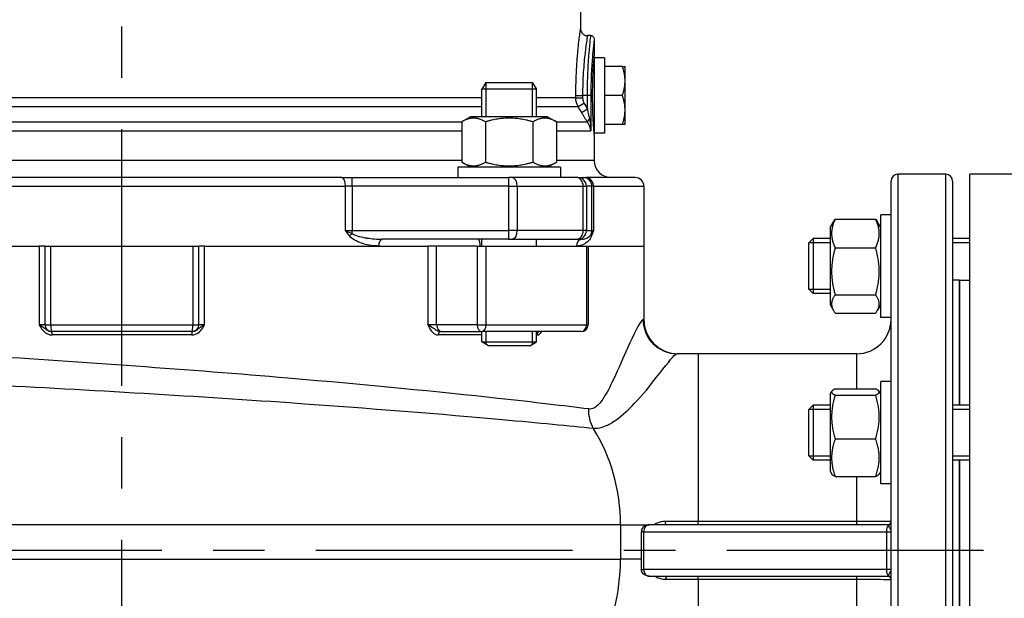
# Model space of a CAD drawing. Header units: millimetres. Extents: x -309 to 8091, y -6405 to -465.
# Tile 37 of 58: x 2518 to 2806, y -2680 to -2511. Entities that reach past the tile are written whole.
import ezdxf

# ---------------------------------------------------------------- set-up
doc = ezdxf.new("R2010")
doc.units = ezdxf.units.MM
doc.header["$LTSCALE"] = 20
doc.linetypes.add('MITTE', pattern=[2, 1.25, -0.25, 0.25, -0.25])
doc.layers.add('02-LINIE-035', color=2, linetype='CONTINUOUS')
doc.layers.add('05-ACHSE', color=1, linetype='MITTE')

msp = doc.modelspace()

# ---------------------------------------------------------------- linework, layer by layer
at = {"layer": '02-LINIE-035'}
for p, q in [((2682.26, -2481.43), (2682.26, -2513.5)), ((2685.26, -2515.5), (2684.26, -2515.5)), ((2686.26, -2516.5), (2686.26, -2521.5)), ((2686.26, -2522), (2686.26, -2544)), ((2689.26, -2522), (2686.26, -2522)), ((2689.26, -2522), (2689.26, -2544)), ((2683.18, -2524.66), (2683.17, -2524.66)), ((2694.5, -2524.5), (2689.26, -2524.5)), ((2694.5, -2524.5), (2695.26, -2524.5)), ((2695.26, -2528.75), (2695.26, -2524.5)), ((2654.63, -2529.2), (2653.4, -2531.2)), ((2669.4, -2531.2), (2653.4, -2531.2)), ((2653.4, -2539.2), (2653.4, -2531.2)), ((2654.6, -2529.23), (2654.6, -2539.2)), ((2654.63, -2529.2), (2668.17, -2529.2)), ((2668.17, -2529.2), (2669.4, -2531.2)), ((2668.19, -2539.2), (2668.19, -2529.23)), ((2669.4, -2539.2), (2669.4, -2531.2)), ((2695.26, -2537.25), (2695.26, -2528.75)), ((2653.4, -2533.73), (2444.63, -2533.73)), ((2680.88, -2533.73), (2669.4, -2533.73)), ((2680.88, -2533.73), (2680.88, -2533)), ((2680.88, -2533), (2682.86, -2533)), ((2680.88, -2533.73), (2682.86, -2533.73)), ((2684.26, -2533), (2682.86, -2533)), ((2682.86, -2533), (2682.86, -2533.73)), ((2684.26, -2536.95), (2684.26, -2533)), ((2685.26, -2533), (2684.26, -2533)), ((2685.26, -2533), (2685.26, -2543.34)), ((2694.5, -2533), (2689.26, -2533)), ((2444.11, -2536.23), (2653.4, -2536.23)), ((2669.4, -2536.23), (2681.55, -2536.23)), ((2681.55, -2536.23), (2683.26, -2535.23)), ((2682.55, -2537.95), (2684.26, -2536.95)), ((2650.15, -2539.2), (2647.54, -2540.7)), ((2672.65, -2539.2), (2650.15, -2539.2)), ((2672.65, -2539.2), (2675.25, -2540.7)), ((2683.26, -2539.15), (2683.26, -2539.15)), ((2695.26, -2541.5), (2695.26, -2537.25)), ((2647.54, -2540.84), (2447.12, -2540.84)), ((2647.54, -2540.7), (2647.54, -2552.49)), ((2654.47, -2540.7), (2654.47, -2552.49)), ((2668.33, -2540.7), (2668.33, -2552.49)), ((2675.25, -2540.7), (2675.25, -2552.49)), ((2684.31, -2540.84), (2675.25, -2540.84)), ((2694.5, -2541.5), (2689.26, -2541.5)), ((2695.26, -2541.5), (2694.5, -2541.5)), ((2447.12, -2543.34), (2647.54, -2543.34)), ((2675.25, -2543.34), (2685.26, -2543.34)), ((2689.26, -2544), (2686.26, -2544)), ((2686.26, -2544.5), (2686.26, -2552)), ((2647.54, -2552), (2447.12, -2552)), ((2676.4, -2554), (2646.4, -2554)), ((2646.4, -2554), (2646.4, -2557)), ((2650.15, -2554), (2647.54, -2552.49)), ((2672.65, -2554), (2675.25, -2552.49)), ((2686.26, -2552), (2675.25, -2552)), ((2676.4, -2554), (2676.4, -2557)), ((2612.53, -2557), (2483.99, -2557)), ((2612.53, -2557), (2615.48, -2557)), ((2615.48, -2557), (2661.24, -2557)), ((2662.16, -2557), (2661.24, -2557)), ((2681.12, -2557), (2662.16, -2557)), ((2681.48, -2557), (2681.12, -2557)), ((2681.48, -2557), (2683.08, -2557)), ((2683.08, -2557), (2683.8, -2557)), ((2698.26, -2557), (2683.8, -2557)), ((2774.96, -2556), (2774.96, -2776)), ((2788.96, -2556), (2774.96, -2556)), ((2788.96, -2776), (2788.96, -2556)), ((2795.96, -2776), (2795.96, -2556)), ((2815.96, -2556), (2795.96, -2556)), ((2482.92, -2559.5), (2613.6, -2559.5)), ((2613.6, -2572.5), (2613.6, -2559.5)), ((2615.56, -2559.5), (2613.6, -2559.5)), ((2615.56, -2559.5), (2615.56, -2572.5)), ((2661.32, -2559.5), (2615.56, -2559.5)), ((2661.32, -2572.5), (2661.32, -2559.5)), ((2661.32, -2559.5), (2663.79, -2559.5)), ((2663.79, -2559.5), (2663.79, -2572.5)), ((2663.79, -2559.5), (2683.02, -2559.5)), ((2683.02, -2572.5), (2683.02, -2559.5)), ((2683.02, -2559.5), (2683.98, -2559.5)), ((2683.98, -2559.5), (2683.98, -2572.5)), ((2685.58, -2559.5), (2683.98, -2559.5)), ((2685.58, -2572.5), (2685.58, -2559.5)), ((2686.06, -2559.5), (2685.58, -2559.5)), ((2686.06, -2559.5), (2686.06, -2572.5)), ((2686.06, -2559.5), (2700.76, -2559.5)), ((2700.76, -2559.5), (2700.76, -2577)), ((2772.96, -2774), (2772.96, -2558)), ((2790.96, -2558), (2790.96, -2774)), ((2769.96, -2597.85), (2769.96, -2567.85)), ((2772.96, -2567.85), (2769.96, -2567.85)), ((2755.16, -2571.6), (2756.16, -2569.86)), ((2756.66, -2569.11), (2768.45, -2569.11)), ((2769.96, -2571.6), (2768.95, -2569.86)), ((2613.6, -2572.5), (2615.56, -2572.5)), ((2615.56, -2572.5), (2661.32, -2572.5)), ((2663.79, -2572.5), (2661.32, -2572.5)), ((2683.02, -2572.5), (2663.79, -2572.5)), ((2683.98, -2572.5), (2683.02, -2572.5)), ((2683.98, -2572.5), (2685.58, -2572.5)), ((2685.58, -2572.5), (2686.06, -2572.5)), ((2755.16, -2571.6), (2755.16, -2594.1)), ((2458.89, -2577), (2524.08, -2577)), ((2473.24, -2577), (2524.08, -2577)), ((2524.08, -2577), (2524.08, -2600)), ((2525.76, -2577), (2524.08, -2577)), ((2525.76, -2577), (2527.52, -2577)), ((2525.76, -2577), (2525.76, -2600)), ((2527.52, -2600), (2527.52, -2577)), ((2527.52, -2577), (2569, -2577)), ((2569, -2577), (2570.76, -2577)), ((2569, -2577), (2569, -2600)), ((2572.44, -2577), (2570.76, -2577)), ((2570.76, -2600), (2570.76, -2577)), ((2572.44, -2577), (2637.63, -2577)), ((2572.44, -2600), (2572.44, -2577)), ((2572.44, -2577), (2623.28, -2577)), ((2623.28, -2577), (2637.63, -2577)), ((2661.24, -2575), (2624.27, -2575)), ((2637.63, -2577), (2637.63, -2600)), ((2640.22, -2577), (2637.63, -2577)), ((2640.22, -2600), (2640.22, -2577)), ((2652.04, -2577), (2640.22, -2577)), ((2652.04, -2577), (2654.69, -2577)), ((2652.04, -2577), (2652.04, -2600)), ((2653.4, -2577), (2653.4, -2575)), ((2654.69, -2600), (2654.69, -2577)), ((2654.69, -2577), (2684.02, -2577)), ((2661.24, -2575), (2662.16, -2575)), ((2662.16, -2575), (2681.12, -2575)), ((2669.4, -2577), (2669.4, -2575)), ((2681.12, -2575), (2681.48, -2575)), ((2682.77, -2575), (2681.48, -2575)), ((2684.02, -2577), (2684.44, -2577)), ((2684.02, -2577), (2684.02, -2600)), ((2684.44, -2577), (2700.76, -2577)), ((2684.44, -2577), (2684.44, -2600)), ((2684.44, -2577), (2700.76, -2577)), ((2700.76, -2577), (2700.76, -2598.5)), ((2748.96, -2576.07), (2750.18, -2574.85)), ((2748.96, -2589.62), (2748.96, -2576.07)), ((2755.16, -2576.05), (2748.98, -2576.05)), ((2750.18, -2574.85), (2750.18, -2590.85)), ((2755.16, -2574.85), (2750.18, -2574.85)), ((2795.96, -2574.85), (2790.96, -2574.85)), ((2795.96, -2576.05), (2790.96, -2576.05)), ((2756.66, -2577.54), (2768.45, -2577.54)), ((2792.96, -2587), (2790.96, -2587)), ((2792.96, -2587), (2792.96, -2623.55)), ((2792.96, -2587), (2795.96, -2587)), ((2792.96, -2623.55), (2792.96, -2587)), ((2748.96, -2589.62), (2750.18, -2590.85)), ((2748.98, -2589.64), (2755.16, -2589.64)), ((2755.16, -2590.85), (2750.18, -2590.85)), ((2756.66, -2591.28), (2768.45, -2591.28)), ((2755.16, -2594.1), (2756.16, -2595.84)), ((2769.96, -2594.1), (2768.95, -2595.84)), ((2756.66, -2596.58), (2768.45, -2596.58)), ((2525.76, -2600), (2524.08, -2600)), ((2525.76, -2600), (2527.52, -2600)), ((2527.52, -2600), (2569, -2600)), ((2569, -2600), (2570.76, -2600)), ((2572.44, -2600), (2570.76, -2600)), ((2640.22, -2600), (2637.63, -2600)), ((2652.04, -2600), (2640.22, -2600)), ((2652.04, -2600), (2654.69, -2600)), ((2654.69, -2600), (2684.02, -2600)), ((2684.02, -2600), (2684.44, -2600)), ((2700.54, -2598.5), (2700.76, -2598.5)), ((2772.96, -2597.85), (2769.96, -2597.85)), ((2527.74, -2602), (2527.76, -2602)), ((2568.76, -2602), (2527.76, -2602)), ((2568.65, -2603), (2527.87, -2603)), ((2653.4, -2603), (2640.71, -2603)), ((2641.32, -2602), (2641.63, -2602)), ((2641.63, -2602), (2653.45, -2602)), ((2653.4, -2604.97), (2653.4, -2602)), ((2682.44, -2602), (2653.45, -2602)), ((2654.6, -2602), (2654.6, -2605.71)), ((2668.19, -2605.71), (2668.19, -2602)), ((2669.4, -2604.97), (2669.4, -2602)), ((2669.54, -2603), (2669.4, -2603)), ((2653.4, -2604.97), (2669.4, -2604.97)), ((2655.4, -2606.2), (2653.4, -2604.97)), ((2667.4, -2606.2), (2669.4, -2604.97)), ((2667.4, -2606.2), (2655.4, -2606.2)), ((2716.66, -2608.5), (2710.53, -2608.5)), ((2716.66, -2608.5), (2716.66, -2657.52)), ((2762.96, -2608.5), (2716.66, -2608.5)), ((2762.96, -2618.75), (2762.96, -2608.5)), ((2769.96, -2646.55), (2769.96, -2616.55)), ((2772.96, -2616.55), (2769.96, -2616.55)), ((2755.16, -2620.3), (2755.65, -2619.45)), ((2755.16, -2620.3), (2755.16, -2642.8)), ((2756.66, -2618.75), (2768.45, -2618.75)), ((2769.96, -2620.3), (2769.46, -2619.45)), ((2756.66, -2620.56), (2768.45, -2620.56)), ((2748.96, -2624.78), (2750.18, -2623.55)), ((2748.96, -2638.33), (2748.96, -2624.78)), ((2755.16, -2624.76), (2748.98, -2624.76)), ((2750.18, -2623.55), (2750.18, -2639.55)), ((2755.16, -2623.55), (2750.18, -2623.55)), ((2795.96, -2623.55), (2790.96, -2623.55)), ((2795.96, -2624.76), (2790.96, -2624.76)), ((2756.66, -2633.36), (2768.45, -2633.36)), ((2748.96, -2638.33), (2750.18, -2639.55)), ((2748.98, -2638.35), (2755.16, -2638.35)), ((2755.16, -2639.55), (2750.18, -2639.55)), ((2790.96, -2638.35), (2795.96, -2638.35)), ((2795.96, -2639.55), (2790.96, -2639.55)), ((2792.96, -2639.55), (2792.96, -2741.14)), ((2792.96, -2741.14), (2792.96, -2639.55)), ((2755.16, -2642.8), (2755.65, -2643.66)), ((2769.96, -2642.8), (2769.46, -2643.66)), ((2756.66, -2644.36), (2768.45, -2644.36)), ((2762.96, -2657.52), (2762.96, -2644.36)), ((2772.96, -2646.55), (2769.96, -2646.55)), ((2716.66, -2657.52), (2706.93, -2657.52)), ((2716.66, -2658.5), (2716.66, -2657.52)), ((2762.96, -2657.52), (2716.66, -2657.52)), ((2762.96, -2658.5), (2762.96, -2657.52)), ((2693.93, -2658.5), (2359.77, -2658.5)), ((2693.93, -2658.5), (2702.35, -2658.5)), ((2693.93, -2658.5), (2693.93, -2668.5)), ((2700.68, -2660.5), (2700.03, -2660.5)), ((2700.03, -2671.5), (2700.03, -2660.5)), ((2700.68, -2660.5), (2771.66, -2660.5)), ((2700.68, -2660.5), (2700.68, -2671.5)), ((2771.96, -2658.5), (2702.35, -2658.5)), ((2771.66, -2660.5), (2772.96, -2660.5)), ((2771.66, -2660.5), (2771.66, -2671.5)), ((2359.77, -2668.5), (2693.93, -2668.5)), ((2700.03, -2668.5), (2693.93, -2668.5)), ((2700.03, -2671.5), (2700.68, -2671.5)), ((2771.66, -2671.5), (2700.68, -2671.5)), ((2772.96, -2671.5), (2771.66, -2671.5)), ((2702.35, -2673.5), (2771.96, -2673.5)), ((2707.11, -2674.39), (2716.66, -2674.39)), ((2716.66, -2674.39), (2716.66, -2673.5)), ((2716.66, -2674.39), (2716.66, -2723.5)), ((2716.66, -2674.39), (2762.96, -2674.39)), ((2762.96, -2674.39), (2762.96, -2673.5)), ((2762.96, -2723.5), (2762.96, -2674.39))]:
    msp.add_line(p, q, dxfattribs=at)
for centre, radius, start, end in [((2685.26, -2523.55), 1.01, 67.061, 67.0637), ((2685.26, -2523.55), 1.01, 7.6282, 29.4503), ((2685.26, -2542.44), 1.01, 330.5497, 352.3718), ((2691.26, -2552), 5, 180, 270), ((2698.26, -2559.5), 2.5, 0, 90), ((2774.96, -2558), 2, 90, 180), ((2788.96, -2558), 2, 0, 90), ((2527.76, -2600), 2, 180, 270), ((2568.76, -2600), 2, 270, 0), ((2682.44, -2600), 2, 270, 0), ((2710.76, -2598.5), 10, 180, 270), ((2762.96, -2598.5), 10, 270, 0), ((2771.96, -2657.5), 1, 270, 0), ((2771.96, -2674.5), 1, 0, 90)]:
    msp.add_arc(centre, radius, start, end, dxfattribs=at)
for centre, major_axis, ratio, start_param, end_param in [((2685.91, -2533.72), (3.05, 0.1), 0.985517, 3.107784, 3.629173), ((2686.03, -2539.84), (-1.68, -1.09), 0.36791, 5.229082, 6.156093), ((2612.53, -2559.5), (0, 2.5), 0.428436, 4.712389, 6.283185), ((2615.48, -2559.5), (0, 2.5), 0.034899, 4.712389, 6.283185), ((2661.24, -2559.5), (0, 2.5), 0.034899, 4.712389, 6.283185), ((2662.16, -2559.5), (0, 2.5), 0.650865, 4.712389, 6.283185), ((2681.12, -2559.5), (0, 2.5), 0.759194, 4.712389, 6.283185), ((2681.48, -2559.5), (0, 2.5), 0.999391, 4.712389, 6.283185), ((2683.08, -2559.5), (0, 2.5), 0.999391, 4.712389, 6.283185), ((2683.8, -2559.5), (0, 2.5), 0.903572, 4.712389, 6.283185), ((2615.62, -2574.04), (-1.55, -1.26), 0.292558, 4.519624, 5.057272), ((2615.48, -2572.5), (0, 2.5), 0.034899, 4.361619, 4.712389), ((2661.24, -2572.5), (0, -2.5), 0.034899, 0, 1.570796), ((2662.16, -2572.5), (0, -2.5), 0.650865, 0, 1.570796), ((2681.12, -2572.5), (0, -2.5), 0.759194, 0, 1.570796), ((2681.48, -2572.5), (0, -2.5), 0.999391, 0, 1.570796), ((2687.3, -2574.04), (-1.86, 0.73), 0.603842, 0.041128, 0.578776), ((2683.08, -2572.5), (0, 2.5), 0.999391, 4.361619, 4.712389), ((2624.27, -2577), (0, 2), 0.491963, 0, 1.570796), ((2682.77, -2577), (0, 2), 0.870616, 0, 1.570796), ((2527.76, -2600), (0, -2), 0.120235, 4.712389, 6.283185), ((2568.76, -2600), (0, -2), 0.120235, 0, 1.570796), ((2641.63, -2600), (0, -2), 0.707107, 4.712389, 6.283185), ((2653.45, -2600), (0, -2), 0.707107, 4.712389, 6.283185), ((2653.45, -2600), (0, -2), 0.616958, 0, 1.570796), ((2682.44, -2600), (0, -2), 0.786996, 0, 1.570796), ((2710.53, -2598.5), (0, -10), 0.998555, 4.712389, 6.283185), ((2527.74, -2603), (0, 1), 0.133697, 4.712389, 6.283185), ((2568.78, -2603), (0, 1), 0.133697, 0, 1.570796), ((2641.32, -2603), (0, 1), 0.606221, 0, 1.570796), ((2670.34, -2603), (0, 1), 0.795296, 0, 1.570796), ((2693.5, -2624.62), (1.18, 9.93), 0.892494, 1.676165, 2.276979), ((2648.45, -2658.5), (0, -50), 0.909469, 1.570796, 2.170645), ((2707.32, -2657.5), (0, -1), 0.389286, 4.731998, 6.283185), ((2771.96, -2657.73), (1, 0), 0.931731, 4.847788, 6.283185), ((2702.35, -2660.5), (0, 2), 0.836356, 0, 1.570796), ((2772.36, -2660.5), (0, 2), 0.351239, 0.394463, 1.570796), ((2771.96, -2660.5), (0, -2), 0.17562, 2.747129, 3.141593), ((2643.91, -2668.5), (0, 55), 0.909469, 3.654796, 4.712389), ((2702.35, -2671.5), (0, 2), 0.836356, 1.570796, 3.141593), ((2772.36, -2671.5), (0, 2), 0.351239, 1.570796, 2.747129), ((2707.49, -2674.5), (0, 1), 0.377282, 0, 1.463447), ((2771.96, -2671.5), (0, -2), 0.17562, 6.283185, 6.677649), ((2771.96, -2674.27), (1, 0), 0.931731, 0, 1.435397)]:
    msp.add_ellipse(centre, major_axis=major_axis, ratio=ratio, start_param=start_param, end_param=end_param, dxfattribs=at)
for points, knots in [([(2680.88, -2533), (2680.88, -2530.41), (2680.95, -2527.89), (2681.08, -2525.52), (2681.14, -2524.34), (2681.22, -2523.2), (2681.31, -2522.15), (2681.35, -2521.53), (2681.41, -2520.94), (2681.46, -2520.38), (2681.49, -2519.99), (2681.53, -2519.61), (2681.57, -2519.25), (2681.57, -2519.23), (2681.57, -2519.22), (2681.57, -2519.2), (2681.75, -2517.4), (2681.93, -2515.97), (2682.06, -2515), (2682.06, -2514.99), (2682.06, -2514.98), (2682.06, -2514.98), (2682.12, -2514.49), (2682.17, -2514.12), (2682.21, -2513.87), (2682.24, -2513.62), (2682.26, -2513.5), (2682.26, -2513.5)], [0, 0, 0, 0, 0.1262103, 0.1262103, 0.1262103, 0.1888165, 0.1888165, 0.1888165, 0.2250688, 0.2250688, 0.2250688, 0.25, 0.25, 0.25, 0.2511694, 0.2511694, 0.2511694, 0.375, 0.375, 0.375, 0.3758247, 0.3758247, 0.3758247, 0.4379368, 0.4379368, 0.4379368, 0.4997629, 0.4997629, 0.4997629, 0.4997629]), ([(2682.26, -2513.5), (2682.26, -2513.71), (2682.3, -2513.93), (2682.43, -2514.34), (2682.54, -2514.54), (2682.8, -2514.88), (2682.96, -2515.03), (2683.32, -2515.28), (2683.53, -2515.37), (2683.91, -2515.47), (2684.08, -2515.5), (2684.26, -2515.5)], [0, 0, 0, 0, 0.0647539, 0.0647539, 0.1297738, 0.1297738, 0.1947842, 0.1947842, 0.2597949, 0.2597949, 0.3128471, 0.3128471, 0.3128471, 0.3128471]), ([(2684.26, -2515.5), (2684.26, -2515.5), (2684.24, -2515.61), (2684.21, -2515.83), (2684.17, -2516.06), (2684.12, -2516.39), (2684.06, -2516.82), (2683.93, -2517.7), (2683.75, -2518.98), (2683.56, -2520.61), (2683.47, -2521.43), (2683.38, -2522.31), (2683.29, -2523.26), (2683.21, -2524.2), (2683.13, -2525.23), (2683.06, -2526.29), (2682.93, -2528.41), (2682.86, -2530.68), (2682.86, -2533)], [0.500239, 0.500239, 0.500239, 0.500239, 0.5624851, 0.5624851, 0.5624851, 0.6249773, 0.6249773, 0.6249773, 0.75, 0.75, 0.75, 0.8124297, 0.8124297, 0.8124297, 0.8747915, 0.8747915, 0.8747915, 1, 1, 1, 1]), ([(2684.26, -2533), (2684.26, -2530.68), (2684.32, -2528.41), (2684.41, -2526.29), (2684.46, -2525.23), (2684.51, -2524.23), (2684.57, -2523.28), (2684.63, -2522.33), (2684.7, -2521.43), (2684.76, -2520.62), (2684.89, -2519.01), (2685.02, -2517.7), (2685.11, -2516.83), (2685.21, -2515.96), (2685.26, -2515.5), (2685.26, -2515.5), (2685.26, -2515.5), (2685.26, -2515.5), (2685.26, -2515.5)], [0, 0, 0, 0, 0.125, 0.125, 0.125, 0.1875052, 0.1875052, 0.1875052, 0.2499997, 0.2499997, 0.2499997, 0.3749938, 0.3749938, 0.3749938, 0.4999996, 0.4999996, 0.4999996, 0.5002256, 0.5002256, 0.5002256, 0.5002256]), ([(2685.26, -2515.5), (2685.37, -2515.5), (2685.48, -2515.51), (2685.68, -2515.58), (2685.78, -2515.63), (2685.95, -2515.77), (2686.03, -2515.85), (2686.15, -2516.03), (2686.2, -2516.13), (2686.25, -2516.32), (2686.26, -2516.41), (2686.26, -2516.5)], [0, 0, 0, 0, 0.0323437, 0.0323437, 0.0648549, 0.0648549, 0.0973601, 0.0973601, 0.1298655, 0.1298655, 0.1564237, 0.1564237, 0.1564237, 0.1564237]), ([(2686.26, -2516.5), (2686.26, -2516.5), (2686.26, -2516.5), (2686.26, -2516.5), (2686.26, -2516.5), (2686.21, -2516.93), (2686.11, -2517.76), (2686.06, -2518.26), (2685.99, -2518.91), (2685.91, -2519.69), (2685.86, -2520.18), (2685.81, -2520.72), (2685.76, -2521.31), (2685.76, -2521.31), (2685.76, -2521.32), (2685.76, -2521.33), (2685.69, -2522.09), (2685.63, -2522.94), (2685.57, -2523.83), (2685.51, -2524.72), (2685.45, -2525.66), (2685.4, -2526.66), (2685.4, -2526.66), (2685.4, -2526.67), (2685.4, -2526.68), (2685.31, -2528.67), (2685.26, -2530.81), (2685.26, -2533)], [0.4997756, 0.4997756, 0.4997756, 0.4997756, 0.5, 0.5, 0.5, 0.6252677, 0.6252677, 0.6252677, 0.7016846, 0.7016846, 0.7016846, 0.75, 0.75, 0.75, 0.750572, 0.750572, 0.750572, 0.8130319, 0.8130319, 0.8130319, 0.875, 0.875, 0.875, 0.8754063, 0.8754063, 0.8754063, 1, 1, 1, 1]), ([(2685.78, -2533), (2685.78, -2531.55), (2685.81, -2530.01), (2685.9, -2527.18), (2685.96, -2525.88), (2686.08, -2523.84), (2686.14, -2522.96), (2686.24, -2521.78), (2686.26, -2521.5), (2686.26, -2521.5)], [-3.467243, -3.467243, -3.467243, -3.467243, -3.033837, -3.033837, -2.600432, -2.600432, -2.167027, -2.167027, -1.733622, -1.733622, -1.733622, -1.733622]), ([(2686.26, -2544.5), (2686.26, -2544.5), (2686.24, -2544.21), (2686.14, -2543.03), (2686.08, -2542.15), (2685.96, -2540.11), (2685.9, -2538.81), (2685.81, -2535.98), (2685.78, -2534.44), (2685.78, -2533)], [1.733622, 1.733622, 1.733622, 1.733622, 2.167027, 2.167027, 2.600432, 2.600432, 3.033837, 3.033837, 3.467243, 3.467243, 3.467243, 3.467243]), ([(2684.26, -2536.95), (2684.31, -2537.2), (2684.36, -2537.45), (2684.41, -2537.7), (2684.55, -2538.41), (2684.7, -2539.13), (2684.85, -2539.84)], [0, 0, 0, 0, 0.25852, 0.25852, 0.25852, 1, 1, 1, 1]), ([(2684.85, -2539.84), (2685.01, -2540.55), (2685.11, -2541.28), (2685.18, -2542), (2685.22, -2542.44), (2685.24, -2542.88), (2685.26, -2543.32), (2685.26, -2543.32), (2685.26, -2543.33), (2685.26, -2543.34)], [0, 0, 0, 0, 0.619491, 0.619491, 0.619491, 0.995284, 0.995284, 0.995284, 1, 1, 1, 1]), ([(2614.75, -2574.04), (2614.35, -2573.55), (2613.98, -2573.03), (2613.6, -2572.51), (2613.6, -2572.5), (2613.6, -2572.5), (2613.6, -2572.5)], [0, 0, 0, 0, 0.99332, 0.99332, 0.99332, 1, 1, 1, 1]), ([(2613.6, -2572.5), (2613.6, -2572.5), (2613.6, -2572.5), (2613.61, -2572.5), (2614.23, -2572.78), (2614.89, -2573.07), (2615.56, -2573.35)], [0, 0, 0, 0, 0.00645, 0.00645, 0.00645, 1, 1, 1, 1]), ([(2623.28, -2577), (2621.78, -2577), (2620.29, -2576.79), (2618.83, -2576.37), (2618.09, -2576.15), (2617.36, -2575.88), (2616.66, -2575.51), (2615.96, -2575.14), (2615.28, -2574.69), (2614.75, -2574.04)], [0, 0, 0, 0, 0.5, 0.5, 0.5, 0.75, 0.75, 0.75, 1, 1, 1, 1]), ([(2615.56, -2573.35), (2616.15, -2573.76), (2616.83, -2573.98), (2617.51, -2574.17), (2617.56, -2574.18), (2617.6, -2574.2), (2617.65, -2574.21), (2618.33, -2574.4), (2619.03, -2574.54), (2619.72, -2574.65), (2619.76, -2574.65), (2619.8, -2574.66), (2619.84, -2574.67), (2621.31, -2574.89), (2622.79, -2575), (2624.27, -2575)], [0, 0, 0, 0, 0.234382, 0.234382, 0.234382, 0.25, 0.25, 0.25, 0.486601, 0.486601, 0.486601, 0.5, 0.5, 0.5, 1, 1, 1, 1]), ([(2685.5, -2574.04), (2685.25, -2574.7), (2684.92, -2575.13), (2684.57, -2575.5), (2684.22, -2575.87), (2683.85, -2576.14), (2683.47, -2576.36), (2682.7, -2576.79), (2681.88, -2577), (2681.03, -2577)], [0, 0, 0, 0, 0.25, 0.25, 0.25, 0.5, 0.5, 0.5, 1, 1, 1, 1]), ([(2682.77, -2575), (2683.25, -2575), (2683.72, -2574.89), (2684.17, -2574.66), (2684.18, -2574.66), (2684.2, -2574.65), (2684.21, -2574.64), (2684.42, -2574.53), (2684.63, -2574.39), (2684.82, -2574.21), (2684.84, -2574.19), (2684.85, -2574.18), (2684.87, -2574.17), (2685.06, -2573.98), (2685.26, -2573.76), (2685.42, -2573.35)], [0, 0, 0, 0, 0.5, 0.5, 0.5, 0.515316, 0.515316, 0.515316, 0.75, 0.75, 0.75, 0.766696, 0.766696, 0.766696, 1, 1, 1, 1]), ([(2685.42, -2573.35), (2685.55, -2573.07), (2685.76, -2572.78), (2686.05, -2572.5), (2686.05, -2572.5), (2686.05, -2572.5), (2686.06, -2572.5)], [0, 0, 0, 0, 0.99355, 0.99355, 0.99355, 1, 1, 1, 1]), ([(2686.06, -2572.5), (2686.05, -2572.5), (2686.05, -2572.5), (2686.05, -2572.51), (2685.87, -2573.03), (2685.69, -2573.55), (2685.5, -2574.04)], [0, 0, 0, 0, 0.00668, 0.00668, 0.00668, 1, 1, 1, 1]), ([(2652.94, -2577), (2652.94, -2576.92), (2652.94, -2576.85), (2652.92, -2576.63), (2652.91, -2576.49), (2652.86, -2576.17), (2652.83, -2576), (2652.75, -2575.63), (2652.7, -2575.43), (2652.64, -2575.11), (2652.64, -2575.01), (2652.67, -2575), (2652.68, -2575), (2652.68, -2575)], [0.7354672, 0.7354672, 0.7354672, 0.7354672, 0.7615757, 0.7615757, 0.8141673, 0.8141673, 0.8899261, 0.8899261, 1.0068289, 1.0068289, 1.136523, 1.136523, 1.142617, 1.142617, 1.142617, 1.142617]), ([(2524.08, -2600), (2524.37, -2600.52), (2524.68, -2601.05), (2525.41, -2601.95), (2525.82, -2602.32), (2526.59, -2602.74), (2526.91, -2602.86), (2527.45, -2602.97), (2527.66, -2603), (2527.87, -2603)], [-0.5131175, -0.5131175, -0.5131175, -0.5131175, -0.3309608, -0.3309608, -0.1667632, -0.1667632, -0.0641397, -0.0641397, 0, 0, 0, 0]), ([(2527.74, -2602), (2527.59, -2602), (2527.45, -2601.98), (2527.08, -2601.91), (2526.86, -2601.83), (2526.29, -2601.54), (2525.97, -2601.3), (2525.2, -2600.7), (2524.68, -2600.35), (2524.08, -2600)], [0, 0, 0, 0, 0.0641397, 0.0641397, 0.1667632, 0.1667632, 0.3309608, 0.3309608, 0.5131175, 0.5131175, 0.5131175, 0.5131175]), ([(2568.65, -2603), (2568.86, -2603), (2569.07, -2602.97), (2569.61, -2602.86), (2569.93, -2602.74), (2570.7, -2602.32), (2571.11, -2601.95), (2571.84, -2601.05), (2572.15, -2600.52), (2572.44, -2600)], [-0.5123442, -0.5123442, -0.5123442, -0.5123442, -0.4482045, -0.4482045, -0.345581, -0.345581, -0.1813833, -0.1813833, 0.0007734, 0.0007734, 0.0007734, 0.0007734]), ([(2572.44, -2600), (2571.85, -2600.35), (2571.32, -2600.7), (2570.55, -2601.3), (2570.23, -2601.54), (2569.67, -2601.83), (2569.44, -2601.91), (2569.07, -2601.98), (2568.93, -2602), (2568.78, -2602)], [-0.0007734, -0.0007734, -0.0007734, -0.0007734, 0.1813833, 0.1813833, 0.345581, 0.345581, 0.4482045, 0.4482045, 0.5123442, 0.5123442, 0.5123442, 0.5123442]), ([(2637.63, -2600), (2637.87, -2600.52), (2638.12, -2601.05), (2638.72, -2601.95), (2639.05, -2602.32), (2639.68, -2602.74), (2639.93, -2602.86), (2640.37, -2602.97), (2640.54, -2603), (2640.71, -2603)], [-0.5131175, -0.5131175, -0.5131175, -0.5131175, -0.3309608, -0.3309608, -0.1667632, -0.1667632, -0.0641397, -0.0641397, 0, 0, 0, 0]), ([(2641.32, -2602), (2641.19, -2602), (2641.06, -2601.98), (2640.72, -2601.91), (2640.5, -2601.83), (2639.94, -2601.54), (2639.58, -2601.3), (2638.7, -2600.7), (2638.12, -2600.35), (2637.63, -2600)], [0, 0, 0, 0, 0.0641397, 0.0641397, 0.1667632, 0.1667632, 0.3309608, 0.3309608, 0.5131175, 0.5131175, 0.5131175, 0.5131175]), ([(2700.54, -2598.5), (2700.45, -2598.5), (2700.33, -2598.58), (2699.41, -2599.57), (2697.89, -2602.57), (2694.75, -2609.55), (2693.4, -2612.74), (2690.92, -2618), (2689.9, -2620.06), (2687.99, -2622.84), (2687.19, -2623.76), (2685.74, -2624.57), (2685.15, -2624.7), (2684.56, -2624.62)], [-7.276504, -7.276504, -7.276504, -7.276504, -6.729969, -6.729969, -3.940175, -3.940175, -2.196554, -2.196554, -1.106791, -1.106791, -0.425689, -0.425689, 0, 0, 0, 0]), ([(2669.54, -2603), (2669.67, -2603), (2669.8, -2602.97), (2670.13, -2602.86), (2670.32, -2602.74), (2670.68, -2602.42), (2670.84, -2602.22), (2670.98, -2602)], [-0.5123442, -0.5123442, -0.5123442, -0.5123442, -0.4482045, -0.4482045, -0.345581, -0.345581, -0.2463072, -0.2463072, -0.2463072, -0.2463072]), ([(2684.56, -2624.62), (2677.73, -2623.76), (2668.73, -2622.69), (2641.17, -2619.67), (2619.87, -2617.59), (2568.22, -2613.2), (2536.6, -2610.93), (2482.95, -2607.61), (2460.47, -2606.41), (2442.28, -2605.53)], [0, 0, 0, 0, 4.871347, 4.871347, 12.665501, 12.665501, 22.295151, 22.295151, 30.333305, 30.333305, 30.333305, 30.333305]), ([(2685.99, -2630.27), (2686.81, -2630.33), (2687.68, -2630.22), (2689.94, -2629.55), (2691.29, -2628.78), (2694.58, -2626.47), (2696.37, -2624.75), (2700.53, -2620.37), (2702.63, -2617.71), (2707.19, -2611.89), (2709.08, -2609.39), (2710.25, -2608.56), (2710.4, -2608.5), (2710.53, -2608.5)], [0, 0, 0, 0, 0.425689, 0.425689, 1.106791, 1.106791, 2.196554, 2.196554, 3.940175, 3.940175, 6.729969, 6.729969, 7.276504, 7.276504, 7.276504, 7.276504]), ([(2389.76, -2612.67), (2389.83, -2612.65), (2401.27, -2612.98), (2442.69, -2614.49), (2472.64, -2615.69), (2535.86, -2618.86), (2568.2, -2620.75), (2620.7, -2624.41), (2642.25, -2626.14), (2670.06, -2628.66), (2679.12, -2629.55), (2685.99, -2630.27)], [-43.251188, -43.251188, -43.251188, -43.251188, -32.885225, -32.885225, -22.295151, -22.295151, -12.665501, -12.665501, -4.871347, -4.871347, 0, 0, 0, 0]), ([(2706.93, -2657.52), (2706.51, -2657.52), (2706.1, -2657.56), (2705.35, -2657.72), (2705, -2657.83), (2704.46, -2658.05), (2704.26, -2658.15), (2703.95, -2658.34), (2703.83, -2658.41), (2703.72, -2658.5)], [0, 0, 0, 0, 0.129568, 0.129568, 0.2463617, 0.2463617, 0.3193577, 0.3193577, 0.3649803, 0.3649803, 0.3649803, 0.3649803]), ([(2772.96, -2657.5), (2772.96, -2657.5), (2772.44, -2657.5), (2770.56, -2657.51), (2769.31, -2657.51), (2766.93, -2657.51), (2765.94, -2657.51), (2764.27, -2657.52), (2763.61, -2657.52), (2762.96, -2657.52)], [0, 0, 0, 0, 0.49934, 0.49934, 0.949448, 0.949448, 1.230766, 1.230766, 1.40659, 1.40659, 1.40659, 1.40659]), ([(2702.35, -2658.5), (2702.13, -2658.5), (2701.92, -2658.52), (2701.49, -2658.63), (2701.29, -2658.7), (2700.9, -2658.92), (2700.72, -2659.05), (2700.41, -2659.37), (2700.28, -2659.56), (2700.11, -2659.94), (2700.06, -2660.13), (2700.03, -2660.39), (2700.03, -2660.44), (2700.03, -2660.5)], [-1.570796, -1.570796, -1.570796, -1.570796, -1.256637, -1.256637, -0.942478, -0.942478, -0.628319, -0.628319, -0.327235, -0.327235, -0.070787, -0.070787, 0, 0, 0, 0]), ([(2772.09, -2658.65), (2772.13, -2658.71), (2772.16, -2658.78), (2772.25, -2658.93), (2772.3, -2659.02), (2772.38, -2659.17), (2772.42, -2659.23), (2772.48, -2659.33), (2772.5, -2659.37), (2772.57, -2659.49), (2772.62, -2659.58), (2772.75, -2659.81), (2772.83, -2659.95), (2772.93, -2660.23), (2772.96, -2660.36), (2772.96, -2660.5)], [0, 0, 0, 0, 0.0694278, 0.0694278, 0.1320106, 0.1320106, 0.1711249, 0.1711249, 0.1955713, 0.1955713, 0.2444641, 0.2444641, 0.3226926, 0.3226926, 0.3911425, 0.3911425, 0.3911425, 0.3911425]), ([(2702.35, -2673.5), (2702.13, -2673.5), (2701.92, -2673.47), (2701.49, -2673.37), (2701.29, -2673.29), (2700.9, -2673.07), (2700.72, -2672.94), (2700.41, -2672.62), (2700.28, -2672.43), (2700.11, -2672.05), (2700.06, -2671.86), (2700.03, -2671.61), (2700.03, -2671.55), (2700.03, -2671.5)], [-1.570796, -1.570796, -1.570796, -1.570796, -1.256637, -1.256637, -0.942478, -0.942478, -0.628319, -0.628319, -0.327235, -0.327235, -0.070787, -0.070787, 0, 0, 0, 0]), ([(2772.96, -2671.5), (2772.96, -2671.63), (2772.93, -2671.76), (2772.84, -2672.01), (2772.78, -2672.13), (2772.68, -2672.32), (2772.64, -2672.39), (2772.57, -2672.5), (2772.55, -2672.54), (2772.48, -2672.66), (2772.43, -2672.74), (2772.32, -2672.93), (2772.26, -2673.04), (2772.16, -2673.22), (2772.13, -2673.29), (2772.09, -2673.34)], [-0.0007746, -0.0007746, -0.0007746, -0.0007746, 0.0686532, 0.0686532, 0.131236, 0.131236, 0.1703502, 0.1703502, 0.1947967, 0.1947967, 0.2436895, 0.2436895, 0.321918, 0.321918, 0.3903679, 0.3903679, 0.3903679, 0.3903679]), ([(2704.01, -2673.5), (2704.13, -2673.57), (2704.25, -2673.65), (2704.99, -2674.04), (2705.68, -2674.25), (2706.63, -2674.37), (2706.87, -2674.39), (2707.11, -2674.39)], [0.2777751, 0.2777751, 0.2777751, 0.2777751, 0.3249661, 0.3249661, 0.5550545, 0.5550545, 0.6301375, 0.6301375, 0.6301375, 0.6301375]), ([(2762.96, -2674.39), (2763.61, -2674.39), (2764.27, -2674.39), (2765.95, -2674.39), (2766.94, -2674.4), (2769.32, -2674.41), (2770.57, -2674.43), (2772.44, -2674.46), (2772.96, -2674.48), (2772.96, -2674.5)], [0, 0, 0, 0, 0.176251, 0.176251, 0.458253, 0.458253, 0.909456, 0.909456, 1.41001, 1.41001, 1.41001, 1.41001])]:
    msp.add_open_spline(points, degree=3, knots=knots, dxfattribs=at)
for points in [[(2682.26, -2513.5), (2682.26, -2513.5), (2682.26, -2513.5), (2682.26, -2513.5)], [(2684.26, -2515.5), (2684.26, -2515.5), (2684.26, -2515.5), (2684.26, -2515.5)], [(2685.26, -2515.5), (2685.26, -2515.5), (2685.26, -2515.5), (2685.26, -2515.5)], [(2686.26, -2516.5), (2686.26, -2516.5), (2686.26, -2516.5), (2686.26, -2516.5)], [(2681.55, -2536.23), (2681.11, -2535.47), (2680.88, -2534.61), (2680.88, -2533.73)], [(2682.55, -2537.95), (2682.21, -2537.37), (2681.88, -2536.8), (2681.55, -2536.23)], [(2683.26, -2535.23), (2683.6, -2535.8), (2683.93, -2536.37), (2684.26, -2536.95)], [(2684.31, -2540.84), (2683.73, -2539.93), (2683.13, -2538.94), (2682.55, -2537.95)], [(2685.26, -2543.34), (2685.16, -2542.5), (2684.87, -2541.66), (2684.31, -2540.84)]]:
    msp.add_open_spline(points, degree=3, dxfattribs=at)
for points, weights in [([(2695.26, -2528.75), (2695.26, -2526.77), (2694.5, -2524.5)], [1.71319739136, 1.71319739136, 1.59019535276]), ([(2694.5, -2533), (2695.26, -2530.72), (2695.26, -2528.75)], [1.59019535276, 1.71319739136, 1.71319739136]), ([(2695.26, -2537.25), (2695.26, -2535.27), (2694.5, -2533)], [1.71319739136, 1.71319739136, 1.59019535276]), ([(2654.47, -2540.7), (2651.01, -2538.7), (2647.54, -2540.7)], [1, 1.15470053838, 1]), ([(2668.33, -2540.7), (2661.4, -2538.7), (2654.47, -2540.7)], [1, 1.15470053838, 1]), ([(2675.25, -2540.7), (2671.79, -2538.7), (2668.33, -2540.7)], [1, 1.15470053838, 1]), ([(2694.5, -2541.5), (2695.26, -2539.22), (2695.26, -2537.25)], [1.59019535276, 1.71319739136, 1.71319739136]), ([(2647.54, -2552.49), (2651.01, -2554.49), (2654.47, -2552.49)], [1, 1.15470053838, 1]), ([(2654.47, -2552.49), (2661.4, -2554.49), (2668.33, -2552.49)], [1, 1.15470053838, 1]), ([(2668.33, -2552.49), (2671.79, -2554.49), (2675.25, -2552.49)], [1, 1.15470053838, 1]), ([(2756.66, -2569.11), (2754.66, -2573.33), (2756.66, -2577.54)], [1, 1.15470053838, 1]), ([(2756.16, -2569.86), (2756.37, -2569.5), (2756.66, -2569.11)], [1.03472368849, 1.01992921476, 1]), ([(2768.45, -2569.11), (2768.74, -2569.5), (2768.95, -2569.86)], [1, 1.01992921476, 1.03472368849]), ([(2768.45, -2577.54), (2770.45, -2573.33), (2768.45, -2569.11)], [1, 1.15470053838, 1]), ([(2756.66, -2577.54), (2754.66, -2584.41), (2756.66, -2591.28)], [1, 1.15470053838, 1]), ([(2768.45, -2591.28), (2770.45, -2584.41), (2768.45, -2577.54)], [1, 1.15470053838, 1]), ([(2756.66, -2591.28), (2754.66, -2593.93), (2756.66, -2596.58)], [1, 1.15470053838, 1]), ([(2768.45, -2596.58), (2770.45, -2593.93), (2768.45, -2591.28)], [1, 1.15470053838, 1]), ([(2756.66, -2618.75), (2754.66, -2619.66), (2756.66, -2620.56)], [1, 1.15470053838, 1]), ([(2768.45, -2620.56), (2770.45, -2619.66), (2768.45, -2618.75)], [1, 1.15470053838, 1]), ([(2756.66, -2620.56), (2754.66, -2626.96), (2756.66, -2633.36)], [1, 1.15470053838, 1]), ([(2768.45, -2633.36), (2770.45, -2626.96), (2768.45, -2620.56)], [1, 1.15470053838, 1]), ([(2756.66, -2633.36), (2754.66, -2638.86), (2756.66, -2644.36)], [1, 1.15470053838, 1]), ([(2768.45, -2644.36), (2770.45, -2638.86), (2768.45, -2633.36)], [1, 1.15470053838, 1]), ([(2756.66, -2644.36), (2755.84, -2643.98), (2755.65, -2643.66)], [1, 1.05842950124, 1.07272203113]), ([(2769.46, -2643.66), (2769.28, -2643.98), (2768.45, -2644.36)], [1.07272203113, 1.05842950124, 1])]:
    msp.add_rational_spline(points, weights, degree=2, dxfattribs=at)
at = {"layer": '05-ACHSE', "ltscale": 3}
for p, q in [((2548.26, -2857.83), (2548.26, -1922.35)), ((3399.95, -2666), (2293.24, -2666))]:
    msp.add_line(p, q, dxfattribs=at)

doc.saveas('drawing.dxf')
